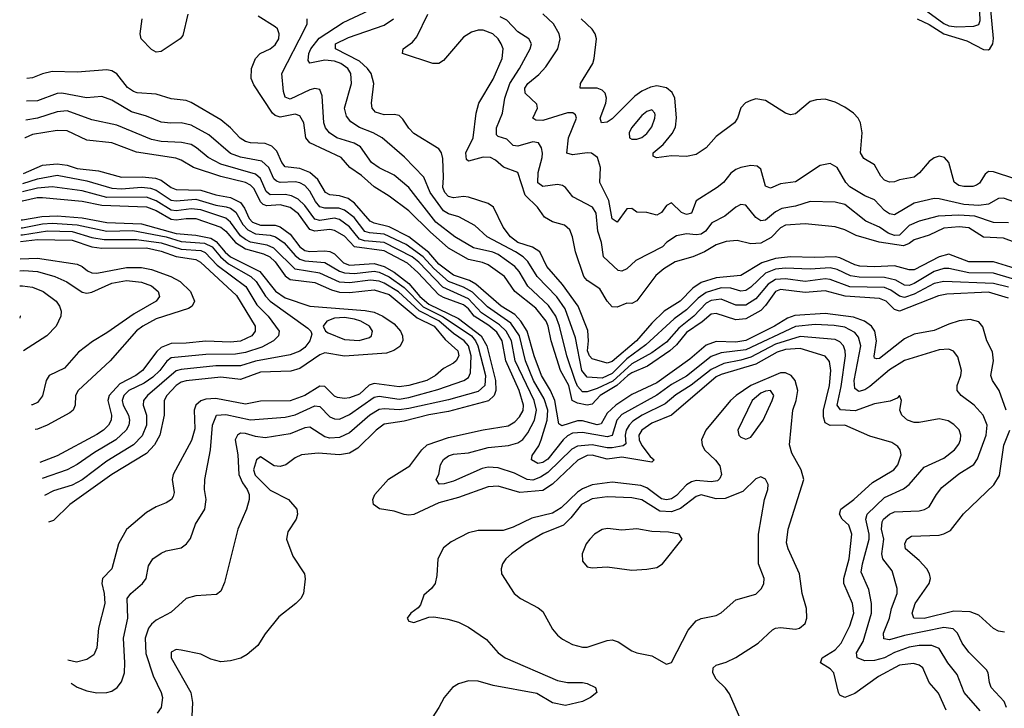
# Model space of a CAD drawing. Header units: inches. Extents: x 884549 to 1028252, y 526810 to 653624.
# Tile 28 of 256: x 923898 to 927873, y 553646 to 556427. Entities that reach past the tile are written whole.
import ezdxf

# ---------------------------------------------------------------- set-up
doc = ezdxf.new("R2010")
doc.units = ezdxf.units.IN
doc.header["$MEASUREMENT"] = 0
doc.layers.add('A9525', color=7, linetype='Continuous')

msp = doc.modelspace()

# ---------------------------------------------------------------- linework, layer by layer
at = {"layer": 'A9525', "color": 5}
for points, elevation in [([(927522.1, 556430), (927570, 556408.3), (927630, 556369.6), (927721.9, 556341.9), (927790, 556306.9), (927810, 556306), (927815.2, 556310), (927827, 556330), (927829.4, 556350.6), (927815.9, 556495.9)], 2420), ([(927550, 556470.1), (927630, 556411.4), (927650, 556402.7), (927681.4, 556398.6), (927750, 556400.9), (927770, 556407.5), (927775.9, 556424.2), (927773.6, 556490)], 2440), ([(924577.4, 556450), (924556.9, 556363.1), (924546.9, 556350), (924470, 556298.6), (924450, 556295.6), (924430, 556306.7), (924388.3, 556350), (924384.1, 556370), (924392.7, 556430)], 2580), ([(927890, 555303.1), (927810, 555326.3), (927640.8, 555319.2), (927607.9, 555312.1), (927450, 555250.2), (927430, 555256.6), (927397, 555290), (927370, 555301.2), (927231, 555311), (927150, 555332.2), (927070, 555325.5), (926970, 555337.6), (926949.4, 555330), (926910, 555273.1), (926890, 555253.1), (926830, 555219.3), (926790, 555214.5), (926710, 555240.4), (926690, 555237.9), (926653.4, 555206.6), (926590, 555164.6), (926550, 555113.5), (926523.8, 555090), (926432.4, 555027.6), (926370, 555001.4), (926353.2, 554990), (926309.8, 554950.2), (926242.5, 554910), (926210, 554874.6), (926190, 554870.8), (926150, 554878.5), (926128.3, 554890), (926114.8, 554950), (926082.2, 555010), (926044, 555130), (926032.6, 555190), (926024.3, 555210), (925981.6, 555261.6), (925897.5, 555330), (925856.2, 555390), (925790, 555437.4), (925767.3, 555447.3), (925710, 555458.4), (925630, 555505.2), (925555.9, 555570), (925470, 555654.9), (925390, 555714.5), (925330, 555752.6), (925278.4, 555798.4), (925231, 555830), (925196.5, 555870), (925070, 555930.4), (925053.7, 555950), (925045.9, 556010), (925030, 556039.3), (925010, 556046.3), (924950, 556033.4), (924930, 556039.9), (924919.5, 556050), (924844, 556164), (924833.1, 556190), (924834.5, 556230), (924849.9, 556270.1), (924869.4, 556290.6), (924910, 556309.5), (924930, 556326), (924944.3, 556350), (924946.3, 556370), (924938.6, 556390), (924930, 556399), (924861.1, 556441.1)], 2580), ([(927970, 555362), (927830, 555403.4), (927730, 555405.1), (927650, 555421.9), (927630, 555422.6), (927590, 555410.7), (927510, 555361.2), (927490, 555353.7), (927470, 555355.2), (927435, 555375), (927390, 555386.5), (927287.7, 555387.7), (927252.4, 555392.4), (927198.3, 555418.3), (927170, 555425.1), (927090, 555419.3), (926990, 555423.4), (926950, 555420), (926910, 555403.4), (926850, 555346.6), (926830, 555333.9), (926810, 555331.2), (926770, 555342.7), (926730, 555344.3), (926670, 555325.6), (926637.3, 555302.6), (926590, 555254.9), (926540.9, 555219.1), (926425.8, 555114.2), (926350, 555057.3), (926290, 554998.8), (926250, 554979.3), (926190, 554984.1), (926167.2, 555010), (926142.3, 555142.3), (926100.1, 555260.1), (926067.5, 555307.5), (925987.9, 555390), (925950.5, 555450.5), (925930.8, 555470), (925899.9, 555490), (925785.6, 555550), (925736.5, 555596.5), (925671.5, 555631.5), (925630, 555642.7), (925610, 555655.8), (925555.4, 555730), (925530, 555791.5), (925451.6, 555871.6), (925362, 555950), (925326, 555970), (925270, 555991.7), (925235.2, 556015.2), (925217.7, 556037.7), (925209.4, 556070), (925238.4, 556170), (925235.1, 556210), (925223.2, 556230), (925194.3, 556250), (925170, 556259.5), (925130, 556263.4), (925070, 556252.1), (925062.7, 556262.7), (925065.8, 556290), (925074.1, 556310), (925107.4, 556352.6), (925204.5, 556415.5), (925310, 556465)], 2540), ([(927990, 555500.9), (927870, 555544.9), (927790, 555549.6), (927730, 555586.6), (927691.3, 555591.3), (927630, 555585.1), (927570, 555557.4), (927510, 555538.5), (927490, 555523.2), (927466.1, 555513.9), (927368.7, 555528.7), (927275.8, 555555.8), (927230, 555578.4), (927190, 555590.4), (927070, 555602.3), (926990, 555597.5), (926970, 555587.2), (926932.7, 555547.3), (926890, 555525.1), (926850, 555522.2), (926795.5, 555535.5), (926750, 555531.3), (926710, 555517.5), (926663, 555490), (926615.4, 555470), (926544.8, 555450), (926498.5, 555421.5), (926466.1, 555393.9), (926390, 555292.5), (926370, 555280.9), (926350, 555282), (926310, 555266.7), (926290, 555267.8), (926270.5, 555290.4), (926240.7, 555340.7), (926190, 555374.1), (926175.8, 555390), (926141.8, 555490), (926130.8, 555550.8), (926119, 555579), (926097.3, 555597.3), (926050, 555610.3), (926017.3, 555630), (925989.4, 555670), (925939.2, 555719.2), (925909.9, 555809.9), (925851.4, 555831.4), (925819.9, 555859.9), (925799.7, 555870), (925770, 555871.8), (925710, 555855.8), (925702.5, 555862.5), (925699.2, 555890), (925728.8, 555950), (925741.6, 556050), (925752.7, 556090), (925810, 556186.4), (925846.6, 556270), (925849.9, 556310), (925842.3, 556330), (925829.9, 556350), (925808.2, 556370), (925770, 556384.5), (925750, 556385), (925722.6, 556377.4), (925690, 556356.6), (925610, 556262.5), (925590, 556250.7), (925566, 556250), (925444.2, 556290), (925447.1, 556310), (925483.6, 556336.4), (925501.8, 556358.2), (925546.8, 556450)], 2480), ([(927890, 555606.8), (927830, 555608.6), (927754.1, 555634.1), (927690, 555637.5), (927605.8, 555634.2), (927530, 555613.7), (927490, 555595.5), (927450, 555557.4), (927430, 555555.4), (927405.1, 555565.1), (927370, 555589.6), (927314.2, 555614.2), (927230, 555680.9), (927190, 555690.8), (927090, 555693), (927030, 555674.3), (926974.7, 555665.3), (926950, 555651.6), (926910, 555618), (926890, 555614.5), (926870, 555628.4), (926830, 555677.8), (926810, 555680.2), (926790, 555670.6), (926745.7, 555634.3), (926693, 555607), (926667.1, 555572.9), (926650, 555561.5), (926630, 555558.3), (926590, 555562.6), (926550, 555554.5), (926511.2, 555528.8), (926493.2, 555510), (926385.7, 555454.3), (926350, 555421), (926330, 555411.5), (926313.9, 555413.9), (926256, 555470), (926247.7, 555527.7), (926232.6, 555572.6), (926225.2, 555645.3), (926211.4, 555670), (926131.9, 555711.9), (926102.4, 555750), (926090, 555757.6), (926070, 555761.7), (926010, 555754.2), (925990, 555768.3), (925991.3, 555810), (926007.7, 555870), (926008.6, 555888.6), (926005.4, 555910), (925993.3, 555930), (925970, 555933.7), (925910, 555917.1), (925890, 555919.8), (925864.6, 555944.6), (925830, 555956.1), (925822.8, 555962.8), (925823.1, 555990), (925847.8, 556050), (925857, 556110), (925876.6, 556170), (925915.7, 556230), (925959.6, 556310), (925964.5, 556330), (925954.5, 556350), (925910, 556377.6), (925864.7, 556424.7), (925838.3, 556438.3)], 2460), ([(928015, 555655), (927870, 555706.7), (927850, 555705.6), (927810, 555682.2), (927770, 555676.9), (927710, 555680.8), (927610, 555703.9), (927590, 555704.8), (927510, 555685.8), (927430, 555639.2), (927410, 555642.6), (927390, 555657.2), (927350, 555699.9), (927310, 555716.4), (927250, 555752.1), (927233.8, 555770), (927198.3, 555830), (927170, 555846.4), (927130, 555837.8), (927030, 555772.5), (926970, 555764.9), (926930, 555746.6), (926910, 555755.4), (926890, 555823.7), (926876.1, 555836.1), (926850, 555837.7), (926810, 555829.7), (926790, 555822.6), (926770, 555807.1), (926739.3, 555770), (926714.7, 555750), (926630, 555695.2), (926610, 555646.3), (926590, 555640.4), (926570, 555648.3), (926530, 555688), (926510, 555676.4), (926490, 555648.9), (926470, 555637.4), (926430, 555648.7), (926390, 555649.8), (926370, 555664.2), (926350, 555663.5), (926310, 555609.1), (926290, 555623.5), (926277.2, 555697.2), (926240.2, 555770), (926242.8, 555830), (926230.9, 555870.9), (926207.5, 555887.5), (926189.8, 555889.8), (926130, 555881.6), (926107.5, 555887.5), (926114.5, 555950), (926146.5, 556030), (926142.3, 556042.3), (926131.1, 556051.1), (926110, 556051.6), (926010, 556020.1), (925981.6, 556021.6), (925970, 556029.7), (925988.5, 556070), (925985.9, 556085.9), (925939.5, 556130), (925937.7, 556150), (925949.4, 556170), (925994.2, 556205.8), (926023, 556237), (926070.5, 556310), (926079.9, 556350), (926076.3, 556370), (926053.6, 556410), (926010.5, 556450.5)], 2440), ([(927890, 555347.7), (927830, 555361.8), (927630, 555370), (927590, 555361.7), (927510, 555318.1), (927470, 555305.1), (927450, 555310.2), (927415.3, 555335.3), (927390, 555345.1), (927250, 555348), (927170, 555377.9), (927150, 555380.5), (927070, 555370.4), (926990, 555380.1), (926950, 555378.4), (926920.2, 555359.8), (926870, 555299.6), (926830, 555274.1), (926790, 555274.4), (926730, 555298.6), (926690, 555293.3), (926670, 555282.5), (926620.6, 555230), (926558.9, 555181.1), (926510, 555125), (926450, 555082.2), (926370, 555036.9), (926292.6, 554967.4), (926230, 554937.5), (926190, 554924.6), (926170, 554924.6), (926150, 554947), (926141.2, 554970), (926106.8, 555070), (926077.3, 555190), (926063.1, 555230), (926033.1, 555273.1), (925950, 555351.2), (925914.6, 555410), (925897.1, 555430), (925830, 555479.4), (925808.4, 555488.4), (925730, 555505.4), (925655.7, 555550), (925579, 555610), (925470, 555749.4), (925410, 555799), (925350, 555829), (925318.6, 555850), (925274.1, 555914.1), (925249.1, 555929.1), (925178.2, 555950), (925148.6, 555970), (925132.7, 555990), (925126.1, 556010), (925120, 556120), (925110, 556145.4), (925090, 556149.8), (925070, 556144.6), (924990, 556106.3), (924970, 556114.4), (924963.3, 556136.7), (924956.7, 556210), (925049.9, 556390), (925059.6, 556410), (925059.3, 556419.3), (925058.6, 556430)], 2560), ([(927970, 555406.4), (927830, 555449), (927730, 555449.3), (927650, 555479.8), (927610, 555469.2), (927510, 555416.8), (927490, 555416.4), (927430, 555433.8), (927350, 555429.1), (927290, 555432.5), (927270, 555436.6), (927210, 555465.6), (927190, 555469.7), (927106.5, 555466.5), (927010, 555469.5), (926950, 555462.2), (926895.1, 555444.9), (926810, 555394.5), (926710, 555385.1), (926650, 555365.8), (926616.5, 555343.5), (926564.6, 555290), (926499.9, 555250), (926450, 555201.8), (926388.3, 555130), (926290, 555047), (926270, 555040.3), (926210, 555058.3), (926199.2, 555070), (926191.4, 555090), (926194.9, 555130), (926191.8, 555171.8), (926152.7, 555270), (926090, 555358.2), (926026, 555430), (925997.9, 555490), (925968.3, 555508.3), (925910, 555527.2), (925879.8, 555550), (925849.9, 555590), (925810.9, 555670), (925790, 555685.2), (925710, 555710.8), (925690, 555713.6), (925650, 555707.2), (925630, 555713.4), (925614.4, 555730), (925606.1, 555750), (925609.6, 555790), (925606.5, 555866.5), (925600.8, 555890), (925590, 555906.2), (925490, 555968.2), (925469.2, 555989.2), (925445.8, 556025.8), (925430, 556039.9), (925410, 556044.3), (925370, 556042.4), (925334.2, 556054.2), (925321.8, 556070), (925318.5, 556090), (925328.4, 556170), (925316.7, 556210), (925302.3, 556230), (925270, 556259.5), (925173.6, 556310), (925173.1, 556330), (925225.4, 556354.6), (925370, 556404.6), (925407.7, 556430)], 2520), ([(927915.8, 555784.2), (927830, 555812.8), (927810, 555813.7), (927796.6, 555803.4), (927772.8, 555767.2), (927761.7, 555758.3), (927746.5, 555753.5), (927710, 555753.2), (927690, 555757.4), (927671.1, 555771.1), (927649.9, 555849.9), (927632, 555870), (927610, 555876.5), (927590, 555869.8), (927570, 555854.5), (927531.3, 555808.7), (927510, 555791.9), (927450, 555780.5), (927430, 555772.1), (927410, 555771.4), (927390, 555778.5), (927374.9, 555794.9), (927350, 555840.6), (927306.9, 555866.9), (927293.2, 555890), (927299.8, 555970), (927293.5, 556010), (927283.5, 556030), (927264.7, 556050), (927230, 556073.5), (927190, 556094.2), (927150, 556106), (927115.9, 556104.1), (927090, 556096.3), (927030, 556047), (927010, 556042.9), (926990, 556049.6), (926910, 556101.1), (926870, 556107.1), (926850, 556100.5), (926829.2, 556090.8), (926809.2, 556070.8), (926796.5, 556030), (926783.7, 556010), (926710, 555956), (926670, 555909.8), (926630, 555882.4), (926590, 555875.2), (926530, 555877.4), (926469.8, 555869.8), (926456.5, 555876.5), (926455.8, 555890), (926496.5, 555923.5), (926532.1, 555967.9), (926546.5, 555993.5), (926549.6, 556030.4), (926543.2, 556110), (926532.5, 556132.5), (926510, 556152.3), (926470, 556159.5), (926445.2, 556154.8), (926410, 556139.2), (926381.9, 556118.1), (926290, 556026.5), (926270, 556013.6), (926247.1, 556010), (926241.9, 556030), (926264.2, 556090), (926267.1, 556110), (926262.4, 556130), (926250, 556142.9), (926230, 556151.1), (926160.9, 556150), (926162, 556170), (926212, 556250), (926217.2, 556270), (926226.7, 556350), (926221.5, 556370), (926210, 556388.7), (926165.7, 556430)], 2420), ([(927880.8, 554850), (927852.7, 554930), (927826.1, 554970), (927819.6, 554990), (927830.3, 555050), (927825.3, 555085.3), (927802.3, 555130), (927787, 555187), (927770, 555207), (927735.8, 555215.8), (927690.8, 555210.8), (927650, 555198.2), (927590, 555171.4), (927510, 555157.8), (927470, 555137.8), (927370, 555058.8), (927358.3, 555058.3), (927350, 555060.7), (927348.4, 555068.4), (927357.4, 555130), (927350.9, 555170), (927337.3, 555190), (927309.7, 555209.7), (927265.3, 555225.3), (927150, 555240.9), (927027.6, 555232.4), (926998.1, 555221.9), (926946.2, 555190), (926830, 555131.7), (926790, 555124.8), (926710, 555128.2), (926670, 555112.3), (926603.8, 555056.2), (926470, 554960.3), (926370, 554913.3), (926305.1, 554870), (926270, 554837.8), (926245.4, 554794.6), (926229.4, 554790.6), (926170, 554806.6), (926150, 554807.4), (926087.7, 554787.7), (926074.7, 554794.7), (926059.1, 554890), (926041.6, 554930), (926004.4, 554990), (925974.8, 555070), (925947.8, 555170), (925921.8, 555210), (925897.3, 555237.3), (925842.3, 555270), (925739.8, 555359.8), (925713.8, 555373.8), (925650, 555395.2), (925590, 555440.1), (925550, 555486.6), (925470, 555550.7), (925390, 555590.2), (925330, 555605.7), (925313.8, 555613.8), (925250, 555686.3), (925224.8, 555704.8), (925190, 555716.3), (925150, 555719.8), (925132.6, 555730), (925101.6, 555781.6), (925070.2, 555810.2), (925030, 555826.5), (924970, 555832.8), (924956.3, 555850), (924936.1, 555896.1), (924916.6, 555916.6), (924890, 555927.3), (924830, 555929.6), (924810, 555935.6), (924788.6, 555948.7), (924749.9, 555990), (924710, 556022.2), (924590, 556092.5), (924570, 556100.6), (924510, 556107.3), (924450, 556125.8), (924372.3, 556132.3), (924357.2, 556137.2), (924333.7, 556153.7), (924290, 556208.5), (924270, 556221.1), (924250, 556225), (924130, 556214.7), (924030, 556217.3), (923990, 556209.2), (923950, 556192.5), (923927.8, 556189.6)], 2620), ([(927883, 553650), (927873.5, 553673.5), (927821.1, 553730), (927813.2, 553750), (927807.9, 553790), (927801.4, 553801.4), (927730, 553873.7), (927703.6, 553910), (927684.7, 553950), (927666.7, 553966.7), (927630, 553972.3), (927470, 553940.3), (927410, 553923), (927387.1, 553927.1), (927386.2, 553950), (927410.3, 554010), (927418.6, 554050), (927440.7, 554110), (927441.5, 554130), (927420.9, 554200.9), (927382.5, 554250), (927379, 554270), (927387.3, 554330), (927378, 554370), (927380.7, 554399.3), (927386.2, 554410), (927409.4, 554430), (927430, 554439.2), (927530, 554443.9), (927551.4, 554448.6), (927570, 554459.7), (927599.4, 554510), (927621.7, 554538.3), (927690, 554593.3), (927750, 554631), (927765.7, 554654.3), (927800.6, 554750), (927803.7, 554790), (927788.5, 554830), (927752.3, 554870), (927698.8, 554910), (927683.1, 554930), (927682.5, 554950), (927697.7, 554990), (927700.3, 555010), (927685.4, 555065.4), (927668.6, 555088.6), (927650, 555096.5), (927610, 555094.4), (927470, 555051.5), (927410, 555013.7), (927330, 554945.3), (927310, 554932.5), (927285.6, 554925.7), (927270, 554937.4), (927267.1, 554970), (927294.1, 555110), (927284.9, 555144.9), (927270, 555164.2), (927230, 555185.6), (927187.1, 555192.9), (927110, 555196.6), (927030, 555188.6), (926830, 555094.2), (926730, 555082.1), (926690, 555067.1), (926590, 554988.3), (926530, 554953.6), (926470, 554910.5), (926330, 554832.2), (926309.8, 554810), (926290, 554748.5), (926270, 554742.3), (926170, 554759.5), (926130, 554757.8), (926110, 554746.9), (926093.1, 554730), (926030, 554652.3), (926010, 554638.6), (925990, 554635.1), (925964.7, 554650), (925967.3, 554667.3), (925993.6, 554706.4), (926003.6, 554730), (926027.5, 554810), (926030.1, 554850.1), (926016, 554896), (925972.4, 554970), (925940.1, 555050), (925915.6, 555150), (925881.2, 555201.2), (925787.5, 555267.5), (925727, 555327), (925690, 555347.1), (925629.4, 555369.4), (925570, 555421.8), (925526.9, 555470), (925459.2, 555519.2), (925370, 555561), (925310, 555566), (925292.4, 555572.4), (925248.1, 555628.1), (925210, 555657.6), (925186.3, 555666.3), (925130, 555665.4), (925110, 555671), (925092.7, 555692.7), (925070, 555735), (925050, 555757.2), (925030, 555767.8), (925010, 555771.8), (924950, 555769.9), (924934.6, 555774.6), (924924.7, 555784.7), (924903.9, 555830), (924875.7, 555855.7), (924790, 555871.8), (924750, 555887.1), (924661.6, 555961.6), (924590, 556001.1), (924550, 556011.2), (924509, 556009), (924470, 556013), (924410, 556038), (924350, 556055.4), (924270, 556102.5), (924230, 556117.1), (924168.6, 556111.4), (924069, 556131), (924050, 556128.8), (923970, 556099.6), (923925.3, 556098.5)], 2640), ([(927775.5, 553635.5), (927711.7, 553710), (927683, 553783), (927646, 553830), (927610, 553888.2), (927580.3, 553900.3), (927530, 553900.5), (927490, 553893.6), (927430, 553871.5), (927390, 553850.3), (927350, 553839.4), (927310, 553838.7), (927278.9, 553850), (927276.5, 553870), (927303.8, 553916.2), (927337.6, 554030), (927337.9, 554070), (927326.1, 554126.1), (927295.8, 554195.8), (927300.5, 554230), (927327.6, 554330), (927327.7, 554350), (927314.5, 554410), (927319.9, 554430), (927390, 554498.2), (927466.8, 554533.2), (927489.2, 554550), (927550, 554620.4), (927630, 554656.8), (927672.2, 554690), (927690, 554712.8), (927697.3, 554730), (927698.1, 554750), (927690.7, 554770.7), (927670, 554792.6), (927646.7, 554806.7), (927610, 554815.3), (927530, 554800.5), (927510, 554801), (927483, 554810), (927459.8, 554830), (927452.3, 554850), (927458.4, 554890), (927450, 554909), (927441.6, 554898.4), (927412.9, 554887.1), (927350, 554875.4), (927271.8, 554848.2), (927211.8, 554851.8), (927199.1, 554870), (927214.7, 554945.3), (927231.9, 555070), (927231.6, 555090), (927224.9, 555110), (927210, 555126.4), (927190, 555135.9), (927050, 555148.1), (926950, 555117.3), (926850, 555064.1), (926810, 555051.6), (926741.4, 555038.6), (926690, 555014.2), (926609, 554951), (926547.4, 554912.6), (926504.1, 554875.9), (926411.5, 554830), (926374.1, 554805.9), (926358.4, 554790), (926347.2, 554770), (926342.9, 554750), (926345.2, 554714.8), (926334.1, 554705.9), (926290, 554697.6), (926270, 554697.7), (926209.6, 554710.4), (926150, 554705.3), (926127.6, 554692.4), (926030, 554598), (926000.7, 554579.3), (925970, 554568.2), (925947.3, 554570), (925895.4, 554595.4), (925830, 554617.2), (925790, 554620.6), (925765.3, 554614.7), (925650, 554563), (925612.4, 554552.4), (925591.9, 554551.9), (925580.3, 554570), (925589.9, 554590), (925597.1, 554630), (925610, 554651.2), (925630, 554665.8), (925650, 554672.8), (925710, 554678.2), (925790, 554699.7), (925872.1, 554707.9), (925910, 554718.2), (925930, 554732.5), (925950, 554758.5), (925976.5, 554810), (925985.3, 554850), (925975.1, 554890), (925898.2, 555050), (925884.4, 555130), (925861.8, 555170), (925835.5, 555195.5), (925763.1, 555243.1), (925710, 555299.5), (925606.4, 555346.4), (925510, 555447.8), (925482.3, 555470), (925370, 555527.9), (925290, 555534), (925270, 555541.3), (925230, 555590.2), (925190, 555619.8), (925170, 555625.5), (925110, 555616.7), (925090, 555621.2), (925050, 555676.5), (925022.9, 555702.9), (924995.6, 555715.6), (924970, 555720.7), (924910, 555720.2), (924893.3, 555733.3), (924870, 555785.5), (924850, 555803), (924710, 555843.6), (924658.7, 555870), (924612.4, 555910), (924590, 555923), (924551.9, 555931.9), (924470, 555934.7), (924430, 555943.4), (924290, 556001.3), (924190, 556022.9), (924090, 556059.1), (924050, 556055.5), (923970, 556029), (923923.1, 556021.8)], 2660), ([(927638.4, 553638.4), (927607.4, 553707.4), (927569.9, 553750), (927544, 553810), (927530, 553821.2), (927507.1, 553827.1), (927450, 553820.3), (927365.3, 553774.7), (927270, 553705.6), (927230, 553689.9), (927210, 553699.8), (927203.6, 553710), (927185.6, 553790), (927170, 553805.6), (927131.7, 553830), (927138.3, 553850), (927190, 553882.1), (927214.7, 553910), (927250, 553978.8), (927266.1, 554030), (927260.6, 554070), (927225.4, 554150), (927226.1, 554170), (927247, 554250), (927257.4, 554350), (927245.5, 554385.5), (927219, 554410), (927208, 554430), (927214, 554450), (927266, 554490), (927341.5, 554558.5), (927427.2, 554610), (927443, 554630), (927457, 554670), (927453.7, 554690), (927444, 554704), (927419.6, 554719.6), (927330, 554745.9), (927230, 554789.9), (927170, 554788.9), (927150, 554799.5), (927143.2, 554823.2), (927143.8, 554850), (927168.1, 554950), (927173.5, 555010), (927167.3, 555047.3), (927150, 555068.7), (927050, 555099.2), (926990, 555095.9), (926955.9, 555084.1), (926870, 555036), (926730, 554994.1), (926710, 554984.4), (926530.1, 554830), (926450, 554797.5), (926409.7, 554770), (926398.5, 554750), (926399.9, 554730), (926410, 554708), (926443.7, 554663.7), (926459.8, 554650), (926450, 554640.6), (926330, 554660.9), (926270, 554652.1), (926210, 554668.3), (926190, 554667.4), (926151.5, 554648.5), (926049.1, 554550.9), (926010, 554525.5), (925917.6, 554517.6), (925830, 554543.9), (925790, 554541), (925670, 554498.2), (925590, 554475.7), (925490, 554429), (925470, 554426.1), (925450, 554429.3), (925410, 554442), (925351.5, 554451.5), (925326.8, 554470), (925323.8, 554490), (925332.2, 554510), (925387.7, 554572.3), (925473.9, 554626.1), (925521.7, 554690), (925544.1, 554710), (925630, 554739.6), (925770, 554771.3), (925870, 554787.7), (925896.9, 554803.1), (925916.7, 554823.3), (925930.4, 554849.6), (925932.6, 554870), (925915.3, 554930), (925861.2, 555050), (925846.3, 555130), (925825.1, 555165.1), (925792.8, 555192.8), (925733.3, 555230), (925710, 555259.5), (925690, 555276.1), (925610, 555305), (925590, 555316.6), (925506.3, 555406.3), (925464, 555443.9), (925370, 555493.1), (925250, 555510), (925210, 555552.8), (925170, 555576.3), (925150, 555579.4), (925090, 555572.6), (925070, 555580.4), (925023.7, 555643.7), (924990, 555668.8), (924950, 555679.9), (924895.9, 555675.9), (924881.4, 555681.4), (924870, 555691.9), (924844.6, 555744.6), (924830, 555759.3), (924809.5, 555769.5), (924710, 555794.5), (924600.2, 555830), (924550, 555860.1), (924528.1, 555868.1), (924370, 555892.6), (924270, 555929.9), (924170, 555941.3), (924090, 555979), (924050, 555980.1), (923950, 555963.4), (923920.1, 555950), (923919.8, 555949.8)], 2680), ([(923913.1, 555805.7), (923990, 555839.2), (924050, 555845.3), (924090, 555839.1), (924130, 555826.5), (924217, 555817), (924310, 555790.7), (924393, 555793), (924447, 555787), (924470, 555778.9), (924510, 555749.9), (924530, 555742.1), (924630, 555738.8), (924690, 555719.5), (924750, 555708.9), (924790, 555688.5), (924806.6, 555666.6), (924825.1, 555625), (924837.9, 555610), (924870, 555596.9), (924930, 555597.4), (924950, 555590.5), (924990, 555561.5), (925030, 555510.5), (925050, 555495.6), (925070, 555491), (925130, 555494.3), (925150, 555491.1), (925170, 555481.1), (925205.8, 555445.8), (925230, 555435.8), (925330, 555442.3), (925370, 555430.7), (925410, 555408.1), (925470, 555362.1), (925514.3, 555310), (925550, 555278.3), (925670, 555220.7), (925761.8, 555150), (925783.7, 555110), (925819.1, 554970), (925820.2, 554930), (925814.4, 554910), (925791.5, 554888.5), (925630, 554845.3), (925550, 554831.2), (925450, 554806.1), (925370, 554793.7), (925336.9, 554770), (925263, 554697), (925230, 554676.7), (925190, 554670.1), (925103.9, 554676.1), (925036, 554670), (925010, 554658), (924972.9, 554630), (924950, 554622.8), (924925.5, 554625.5), (924870, 554662.5), (924854.8, 554650), (924842.7, 554610), (924848.4, 554588.4), (924910, 554527.1), (924984.1, 554490), (925017, 554450), (925020.2, 554430), (925014.6, 554410), (924980.4, 554359.6), (924975, 554330), (925000.8, 554260.8), (925048, 554190), (925051.2, 554168.8), (925043.7, 554110), (925034, 554090), (925013.3, 554070), (924944.5, 554015.5), (924890, 553947.7), (924859.7, 553900.3), (924816.6, 553863.3), (924791.2, 553848.8), (924750, 553837.4), (924710, 553834.4), (924670, 553844.6), (924630, 553864.5), (924550, 553880.7), (924530, 553883.5), (924510, 553872.6), (924509.9, 553850), (924589.4, 553710), (924596.4, 553670), (924592.5, 553587.5)], 2720), ([(923911.3, 555766.1), (923970, 555784.3), (924050, 555798.7), (924170, 555776.9), (924270, 555746.7), (924310, 555744.8), (924390, 555750.4), (924426.7, 555746.7), (924450, 555738.5), (924510, 555698.4), (924530, 555695.8), (924610, 555702), (924690, 555678.5), (924731.8, 555671.8), (924750, 555665.4), (924770.4, 555650.4), (924799.5, 555599.5), (924818.8, 555578.8), (924850, 555563), (924910, 555556.9), (924930.8, 555550), (924965.6, 555525.6), (925010, 555475.5), (925030, 555459.5), (925050, 555453), (925130, 555446.1), (925190, 555411.1), (925210, 555405.1), (925250, 555402.9), (925330, 555411.4), (925350, 555407.2), (925390, 555388.4), (925450, 555345.6), (925527.4, 555267.4), (925607.9, 555227.9), (925721.9, 555150), (925739, 555130), (925748, 555110), (925778.7, 554990), (925776.1, 554950), (925750, 554925.8), (925630, 554892.5), (925470, 554856.8), (925430, 554851.4), (925370, 554855.8), (925350, 554853.1), (925311.7, 554830), (925230, 554758.2), (925190, 554740.1), (925150, 554737.1), (925130, 554742.6), (925070, 554781.8), (925050, 554779.6), (924990, 554754.4), (924890, 554738.2), (924850, 554743.4), (924810, 554756.3), (924790, 554757), (924778.3, 554750), (924768.2, 554730), (924778.9, 554670), (924782.9, 554590), (924797.3, 554557.3), (924817.3, 554530), (924825, 554510), (924824.5, 554490), (924814.2, 554450), (924779.3, 554370), (924725.5, 554154.5), (924710, 554119.1), (924693.6, 554106.4), (924610, 554100.7), (924570, 554090.2), (924510, 554034.7), (924450, 554002.5), (924430, 553986.8), (924417.8, 553970), (924404.6, 553930), (924407.9, 553867.9), (924437.4, 553777.4), (924469.9, 553710), (924475, 553690), (924469.8, 553650), (924453.6, 553626.4)], 2740), ([(924106.3, 553747.9), (924130, 553732.3), (924170, 553716.6), (924210, 553708.8), (924250, 553710.1), (924270, 553716.1), (924292.4, 553730), (924310, 553752.9), (924321.4, 553790), (924323.4, 553830), (924317.6, 553930), (924334.6, 554010), (924332.7, 554090), (924347.2, 554110), (924394.8, 554150), (924409, 554170), (924418.7, 554221.3), (924436, 554250), (924470, 554273.4), (924490, 554282), (924550, 554294), (924571.5, 554310), (924588.4, 554331.6), (924607.7, 554390), (924645.8, 554450), (924651, 554490), (924644.1, 554530), (924645.9, 554570), (924668.7, 554690), (924677.3, 554790), (924692.3, 554830), (924730, 554833.3), (924830, 554810.8), (924970, 554821.7), (925010, 554831.7), (925090, 554868.2), (925110, 554864.5), (925150, 554824), (925170, 554815.3), (925190, 554814.6), (925230, 554833.3), (925330, 554902.6), (925350, 554906.5), (925430, 554895.4), (925470, 554901.2), (925586.6, 554933.4), (925691.6, 554970), (925710, 554982.6), (925718.9, 555001.1), (925720.8, 555070), (925710.4, 555110), (925693.1, 555130), (925650, 555159.8), (925591.1, 555211.1), (925511.6, 555251.6), (925427.9, 555327.9), (925370, 555363.4), (925350, 555370.7), (925315.1, 555375.1), (925230, 555364.8), (925190, 555366.7), (925110, 555403.9), (925010, 555420.3), (924924.5, 555504.5), (924897.1, 555517.1), (924830, 555529.4), (924810, 555539.1), (924790, 555554), (924750, 555609.3), (924730, 555625.8), (924630, 555658.8), (924590, 555664), (924530, 555655.1), (924510, 555657.8), (924450, 555695.6), (924410, 555710.2), (924250, 555709.5), (924150, 555736.4), (924030, 555752.7), (923970, 555747.4), (923909.7, 555731.4)], 2760), ([(923908.1, 555695.7), (923910, 555695.8), (923969.2, 555709.2), (923990, 555709.7), (924150, 555693.8), (924230, 555678.5), (924410, 555671.1), (924450, 555656.7), (924510, 555621.4), (924530, 555618.9), (924570, 555624.9), (924610, 555624.4), (924710, 555588.9), (924730, 555573.5), (924770, 555528), (924810, 555501.2), (924882.1, 555482.1), (924908.9, 555468.9), (924929.6, 555449.6), (924970, 555393.3), (924990, 555378.1), (925090, 555366.3), (925156.6, 555336.6), (925190, 555327.1), (925230, 555325.3), (925330, 555336.9), (925390, 555317.1), (925503.6, 555223.6), (925571.9, 555190), (925615.9, 555135.9), (925667.4, 555090), (925670.8, 555070), (925660.7, 555050), (925650, 555040.3), (925610, 555019.1), (925576.6, 554990), (925541.8, 554970), (925470, 554949.8), (925430, 554944.3), (925330, 554957.7), (925309.2, 554950.8), (925270, 554915.6), (925230, 554899.9), (925210, 554897.1), (925181.4, 554901.4), (925170, 554906.6), (925130, 554945.3), (925110, 554946.7), (925050, 554908.9), (924990, 554887.7), (924870, 554887), (924810, 554875.1), (924690, 554897.8), (924650, 554894.4), (924630, 554888), (924609.1, 554870.9), (924602.6, 554850), (924605.4, 554774.6), (924592.4, 554727.6), (924518, 554590), (924514.5, 554570), (924522.4, 554517.6), (924518.3, 554501.7), (924510.7, 554489.3), (924490, 554476.1), (924450, 554460.5), (924410, 554437.7), (924330, 554369.1), (924297.2, 554310), (924269.9, 554210.1), (924233.1, 554170), (924229.9, 554150.1), (924239.9, 554110), (924241.8, 554070), (924216.9, 553970), (924209.8, 553890.1), (924197.9, 553862.1), (924170, 553843.5), (924127.1, 553832.9), (924093.1, 553840.9)], 2780), ([(923903.9, 555586.4), (923910, 555586.4), (923990, 555602.6), (924030, 555605.4), (924130, 555599.2), (924250, 555573.5), (924355.5, 555575.5), (924490, 555550), (924550, 555531.2), (924644.6, 555524.6), (924674.8, 555510), (924708.9, 555468.9), (924741.5, 555441.5), (924831.8, 555390), (924853.5, 555370), (924891.1, 555311.1), (924910, 555290.6), (925061.6, 555181.6), (925074, 555170), (925077.6, 555157.6), (925070.4, 555130), (925050, 555103.3), (925030, 555088.5), (924990, 555073.6), (924850, 555048.2), (924790, 555029.2), (924690, 555029.3), (924550, 555014.9), (924530, 555008.6), (924414.3, 554910), (924398, 554890), (924397, 554870), (924409.9, 554829.9), (924410.3, 554790), (924393.5, 554746.5), (924357.4, 554710), (924250, 554643.9), (924150, 554569.4), (924110, 554547.3), (924035, 554525), (923998.9, 554506.3)], 2840), ([(923904.8, 555619.4), (923910, 555618.9), (923987.8, 555632.2), (924050, 555634.5), (924150, 555627.5), (924250, 555607.9), (924390, 555603), (924530, 555563.8), (924610, 555556.4), (924670, 555544.3), (924692.1, 555532.1), (924728.3, 555488.3), (924750, 555469.8), (924868.1, 555410), (924931.1, 555331.1), (924970, 555304.5), (925070, 555270.3), (925292.9, 555252.9), (925330, 555245.9), (925364.4, 555230), (925410, 555198.7), (925435.2, 555170), (925444.3, 555150), (925444.8, 555130), (925432.6, 555107.4), (925409.2, 555090.8), (925379.9, 555080.1), (925210, 555068.5), (925130, 555081.4), (925110, 555074.2), (925030, 555018.5), (924992.8, 555007.2), (924870, 555003.2), (924790, 554974.8), (924710, 554983.1), (924570.6, 554969.4), (924550, 554963.1), (924530, 554950.1), (924491.8, 554910), (924482.2, 554890), (924482.2, 554830), (924463.9, 554750), (924442.1, 554710), (924410, 554675.2), (924270, 554590.1), (924101.4, 554470), (924034.9, 554405.1), (924014.1, 554398.4)], 2820), ([(923903.1, 555558), (923910, 555558.3), (924010, 555574.9), (924110, 555571.7), (924190, 555548.1), (924239.8, 555540.2), (924370, 555540), (924470, 555526.1), (924550, 555500.3), (924630, 555494.8), (924646.8, 555486.8), (924695.5, 555435.5), (924811.5, 555350), (924856, 555276), (924901.7, 555230), (924945.3, 555170), (924943.9, 555150), (924923.4, 555130), (924875.7, 555104.3), (924810, 555082.6), (924770, 555076), (924650, 555075.2), (924510, 555061.2), (924492.4, 555047.6), (924463.6, 555010), (924436.1, 554983.9), (924400.6, 554959.4), (924338.4, 554930), (924318.6, 554910), (924311.9, 554890), (924316.4, 554870), (924337.8, 554830), (924342.1, 554810), (924338.9, 554790), (924328.6, 554770), (924286.4, 554730), (924200.4, 554679.6), (924130, 554630.5), (924089.9, 554610), (923989.4, 554574.3)], 2860), ([(923902.3, 555531.9), (923970, 555540.1), (924110, 555537.1), (924190, 555510.3), (924230, 555504.5), (924410, 555505.3), (924470, 555492.7), (924530, 555471.3), (924610, 555458.2), (924628.2, 555448.2), (924774, 555314), (924849.4, 555190), (924848.9, 555170), (924835.6, 555150), (924790, 555128.7), (924750, 555125.6), (924650, 555128.9), (924570, 555120.8), (924510, 555120.2), (924470, 555104), (924452.5, 555087.5), (924393.9, 555010), (924367.9, 554990), (924303.3, 554956.7), (924260.1, 554910), (924253.7, 554890), (924268.9, 554830), (924267.6, 554810), (924256.4, 554790), (924236.7, 554770), (924210, 554751.6), (924050, 554666.4), (923979.8, 554639.3)], 2880), ([(923900.4, 555461.4), (923970, 555463.7), (924130, 555439.3), (924150.9, 555430.9), (924172.4, 555412.4), (924190, 555405.3), (924210, 555403.9), (924330, 555426), (924390, 555426.3), (924430, 555418.4), (924509.1, 555390), (924546.1, 555370), (924587.7, 555330), (924604.1, 555290), (924595.3, 555270), (924579.4, 555260.6), (924450, 555218.7), (924395.3, 555190), (924369.3, 555170.7), (924263.2, 555050), (924134.3, 554930), (924123.4, 554910), (924122.9, 554870), (924114, 554850), (924100.5, 554839.5), (924009.9, 554790), (923970, 554774.2), (923960.2, 554772.3)], 2920), ([(923899, 555412.9), (923914.7, 555414.7), (923969.9, 555410), (924040.8, 555390), (924088.8, 555368.8), (924150, 555326.7), (924170, 555322.2), (924190, 555326.5), (924270, 555363.7), (924330, 555373.4), (924390, 555366.6), (924430, 555353), (924457.3, 555330), (924462.9, 555310), (924449, 555290), (924360.8, 555239.2), (924250, 555162.6), (924191.9, 555128.1), (924136.1, 555083.9), (924079.5, 555020.5), (924018, 554990), (924005.1, 554970), (923990, 554908), (923970, 554881.1), (923950, 554871.7), (923945.4, 554872.4)], 2940), ([(923898.4, 555352.4), (923910, 555352.3), (923950, 555347.5), (923993.8, 555330), (924045, 555290), (924059.5, 555270), (924066, 555250), (924064.5, 555230), (924045.6, 555190), (924008.2, 555150), (923914.2, 555089.4)], 2960), ([(923900.5, 555221.2), (923901.1, 555230), (923900.4, 555231.1)], 2980), ([(926810, 553599.6), (926764.6, 553704.6), (926747.7, 553727.7), (926710, 553764.2), (926697.3, 553790), (926698.7, 553810), (926710, 553820.7), (926750, 553832.2), (926790, 553851.5), (926879.3, 553910), (926937.1, 553962.9), (926950, 553970.2), (926970, 553973.2), (927030, 553966), (927046.6, 553970), (927070, 553989.2), (927076.3, 554010), (927074.5, 554050), (927057.5, 554110), (927046.5, 554190), (927001.1, 554290), (926994.5, 554314.5), (927001.3, 554370), (927064.8, 554570), (927053.3, 554610), (927016.2, 554676.2), (927006.3, 554710), (927020.1, 554850), (927033.4, 554890), (927039.5, 554930), (927029.6, 554969.6), (927013.5, 554990), (926990, 555001.4), (926970, 555001.1), (926849.9, 554950.1), (926791, 554910), (926767.7, 554890), (926667.9, 554770), (926651.3, 554730), (926653.1, 554710), (926663.5, 554690), (926707.8, 554647.8), (926725.1, 554625.1), (926732.3, 554590), (926725.6, 554574.4), (926715.4, 554564.6), (926690, 554560.5), (926630, 554565.9), (926610, 554560.7), (926590, 554548.7), (926550, 554505.6), (926530, 554492.3), (926510, 554488.1), (926490, 554492.5), (926430, 554537.3), (926406.4, 554546.4), (926290, 554559.6), (926210, 554548.4), (926170, 554532.6), (926150, 554519.4), (926084, 554456), (926050, 554434.6), (925965.9, 554414.1), (925890, 554377.5), (925850, 554365), (925750, 554363.9), (925710, 554355), (925641, 554319), (925610, 554294.8), (925586, 554250), (925582.9, 554182.9), (925575.6, 554150), (925561.3, 554130), (925530, 554102.7), (925516.2, 554063.8), (925507.4, 554052.6), (925477.3, 554030), (925462.8, 554010), (925470, 553998), (925490, 553993.4), (925550, 554014.4), (925570, 554016), (925626.8, 554006.8), (925670, 553993.6), (925710, 553973.6), (925783.6, 553923.6), (925830.3, 553870), (925858.3, 553850), (926070, 553758.8), (926110, 553750.1), (926170, 553750.6), (926190, 553746), (926222.4, 553730), (926228.9, 553710), (926202.7, 553690), (926170, 553673.3), (926101.8, 553658.2), (926050, 553668.8), (925986, 553706), (925810, 553738.4), (925750, 553755.5), (925710, 553757.7), (925670, 553745.8), (925646, 553730), (925612.2, 553690), (925591.1, 553650), (925512.2, 553527.8)], 2720), ([(927874.5, 553954.5), (927850, 553957.7), (927830, 553968.2), (927770, 554022.7), (927736, 554036), (927670, 554038.9), (927550, 554008.9), (927507.7, 554010), (927501.5, 554030), (927513.6, 554070), (927569.9, 554150), (927575.2, 554170), (927571.4, 554190), (927560.2, 554210), (927530, 554243.2), (927474.8, 554290), (927472.3, 554310), (927479.3, 554330), (927498.6, 554341.4), (927610, 554345.9), (927630, 554350.8), (927655.6, 554364.4), (927708.9, 554431.1), (927831.7, 554548.3), (927853.7, 554586.3), (927871.3, 554708.7), (927895.8, 554770)], 2620)]:
    msp.add_lwpolyline(points, dxfattribs=dict(at, elevation=elevation))
for points, elevation in [([(926450, 556063.1), (926430, 556056.3), (926410, 556039.8), (926368.1, 555990), (926358.9, 555970), (926360.3, 555950), (926370, 555944.7), (926390, 555944.5), (926410, 555951.7), (926430, 555967.2), (926450, 555994.9), (926463.2, 556030), (926463.6, 556043.6), (926463.1, 556050)], 2440), ([(925210, 555225.1), (925170, 555221.8), (925139, 555210), (925124.2, 555190), (925132.9, 555170), (925143.2, 555163.2), (925210, 555135.5), (925268.5, 555131.5), (925310, 555144.1), (925318.7, 555150), (925323.4, 555170), (925311, 555190), (925276.3, 555210), (925250, 555217.9)], 2840), ([(926930, 554929.8), (926910, 554927.5), (926890, 554918.5), (926856.2, 554890), (926797.3, 554770), (926801.1, 554750), (926810, 554741.1), (926830, 554733.7), (926850, 554741.6), (926900.3, 554810), (926936.9, 554890), (926942.7, 554910)], 2740), ([(926890, 554580.5), (926870, 554573), (926818.1, 554521.9), (926746.3, 554493.7), (926710, 554492.8), (926650, 554508.7), (926630, 554502), (926566.2, 554453.8), (926530, 554439.7), (926482.3, 554442.3), (926410, 554487.9), (926370, 554496.9), (926270, 554500.1), (926210, 554492.8), (926166.3, 554470), (926123.9, 554416.1), (926093.4, 554386.6), (926010, 554352.8), (925939.7, 554310), (925883.6, 554270), (925861.3, 554250), (925847.9, 554230), (925842.3, 554210), (925843.1, 554190), (925895.3, 554110), (925920.4, 554090), (925991.8, 554051.8), (926010, 554037), (926050, 553966.4), (926070, 553941.3), (926090, 553924.9), (926130, 553904.4), (926170, 553892.8), (926190, 553893.8), (926270, 553920.2), (926290, 553922.8), (926314.8, 553914.8), (926370, 553878.9), (926390, 553870.3), (926450, 553857.6), (926510, 553824.9), (926530, 553830.7), (926597.7, 553962.3), (926630, 553999.5), (926650, 554008.9), (926710, 554021.1), (926730, 554031.8), (926790, 554084.4), (926870, 554107.2), (926893.7, 554130), (926903.1, 554150), (926904.4, 554170), (926881.5, 554230), (926881, 554350), (926904.8, 554490), (926918.8, 554530), (926920.4, 554550), (926910, 554571.2)], 2740), ([(926271.9, 554371.9), (926250, 554368.4), (926219.5, 554350), (926200.2, 554330), (926185.8, 554310), (926169, 554270), (926170, 554241), (926190, 554217.1), (926210, 554214), (926270, 554217.6), (926370, 554204.2), (926430, 554208.7), (926470, 554214.4), (926493.6, 554230), (926572.3, 554330), (926561.2, 554350), (926517.3, 554357.3), (926450, 554360.3), (926390, 554371.1), (926330, 554365.6)], 2760)]:
    msp.add_lwpolyline(points, close=True, dxfattribs=dict(at, elevation=elevation))

doc.saveas('drawing.dxf')
